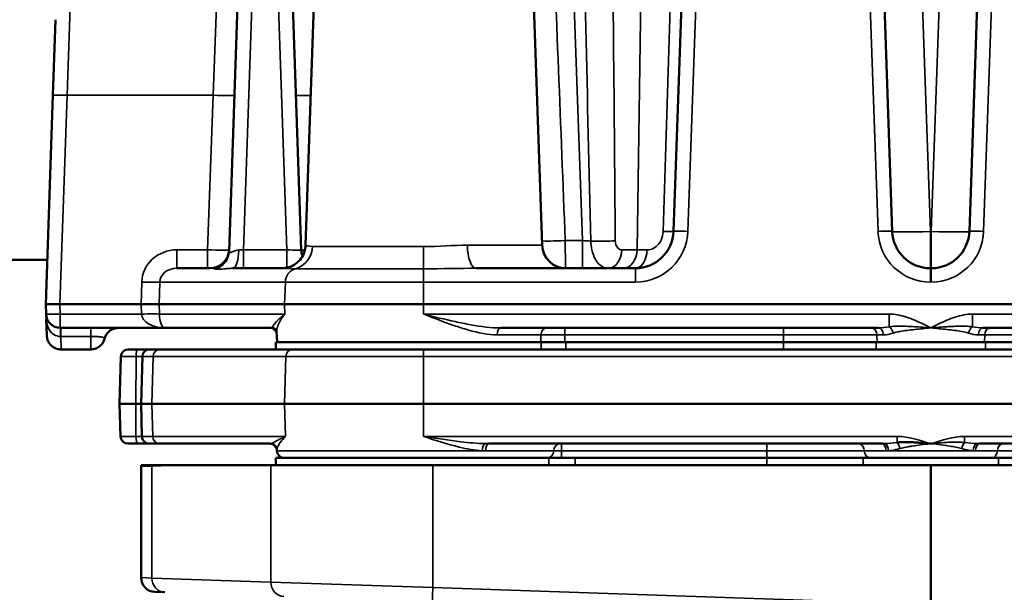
# Model space of a CAD drawing. Header units: inches. Extents: x 1 to 237, y 4 to 150.
# Tile 31 of 237: x 26.97 to 31.09, y 124.3 to 126.7. Entities that reach past the tile are written whole.
import ezdxf

# ---------------------------------------------------------------- set-up
doc = ezdxf.new("R2010")
doc.units = ezdxf.units.IN
doc.header["$LTSCALE"] = 7
doc.header["$MEASUREMENT"] = 0
for name, color, linetype, lineweight in [('Dimension (ANSI)', 7, 'Continuous', 25), ('Visible (ANSI)', 7, 'Continuous', 50), ('Visible Narrow (ANSI)', 7, 'Continuous', 35)]:
    doc.layers.add(name, color=color, linetype=linetype, lineweight=lineweight)
doc.styles.add('Dimension Text', font='tahoma.ttf')
doc.dimstyles.new('Dual Dimension', dxfattribs={"dimscale": 7, "dimtxt": 0.12, "dimasz": 0.098425, "dimexe": 0.125, "dimexo": 0.0625, "dimgap": 0.031496, "dimtad": 0, "dimtih": 1, "dimtoh": 1, "dimrnd": 1e-08, "dimzin": 4, "dimdsep": 46, "dimtxsty": 'Dimension Text', "dimcen": 0.09, "dimdle": 0.393701, "dimclrd": 256, "dimclre": 256, "dimclrt": 256, "dimadec": 0, "dimazin": 1, "dimtfac": 1, "dimtofl": 0, "dimtmove": 0, "dimatfit": 3, "dimfxl": 1, "dimtolj": 1, "dimtzin": 4, "dimlwd": -1, "dimlwe": -1, "dimarcsym": 0})

# ---------------------------------------------------------------- blocks, each defined once
blk = doc.blocks.new('*D10')
at = {"layer": 'Defpoints', "color": 0, "transparency": 16777216}
for p in [(20.6089, 136.146), (20.6089, 123.4689), (99.1107, 113.146)]:
    blk.add_point(p, dxfattribs=at)
at = {"layer": 'Dimension (ANSI)', "transparency": 16777216}
for p, q in [((20.6089, 123.9064), (20.6089, 137.021)), ((99.1107, 113.5835), (99.1107, 137.021)), ((21.2979, 136.146), (55.6692, 136.146)), ((98.4217, 136.146), (64.0504, 136.146))]:
    blk.add_line(p, q, dxfattribs=at)
for points in [[(21.2979, 136.2609), (21.2979, 136.0312), (20.6089, 136.146)], [(98.4217, 136.2609), (98.4217, 136.0312), (99.1107, 136.146)]]:
    blk.add_solid(points, dxfattribs=at)
at = {"layer": 'Dimension (ANSI)', "transparency": 16777216, "insert": (59.8598, 136.146), "char_height": 0.84, "attachment_point": 5, "style": 'Dimension Text'}
blk.add_mtext('\\A1;{\\H3.0x;(}\\S78.50^ 1993.9 mm;{\\H3.0x;)}', dxfattribs=at)
blk = doc.blocks.new('*D11')
at = {"layer": 'Defpoints', "color": 0, "transparency": 16777216}
for p in [(10.074, 130.5955), (33.1961, 130.5955), (38.0511, 76.336)]:
    blk.add_point(p, dxfattribs=at)
at = {"layer": 'Dimension (ANSI)', "transparency": 16777216}
for p, q in [((32.7586, 130.5955), (9.199, 130.5955)), ((10.074, 129.9066), (10.074, 105.3516)), ((10.074, 77.025), (10.074, 101.58)), ((37.6136, 76.336), (9.199, 76.336))]:
    blk.add_line(p, q, dxfattribs=at)
for points in [[(9.9592, 129.9066), (10.1888, 129.9066), (10.074, 130.5955)], [(9.9592, 77.025), (10.1888, 77.025), (10.074, 76.336)]]:
    blk.add_solid(points, dxfattribs=at)
at = {"layer": 'Dimension (ANSI)', "transparency": 16777216, "insert": (10.074, 103.4658), "char_height": 0.84, "attachment_point": 5, "style": 'Dimension Text'}
blk.add_mtext('\\A1;{\\H3.0x;(}\\S54.26^ 1378.2 mm;{\\H3.0x;)}', dxfattribs=at)

msp = doc.modelspace()

# ---------------------------------------------------------------- linework, layer by layer
at = {"layer": 'Visible (ANSI)'}
for p, q in [((29.7792, 127.868), (29.7076, 125.815)), ((30.6246, 125.815), (30.5529, 127.868)), ((31.0192, 127.868), (30.9476, 125.815)), ((27.9018, 127.368), (27.8446, 125.7305)), ((28.1473, 125.7378), (28.0904, 127.368)), ((28.2191, 127.2926), (28.1654, 125.757)), ((29.1031, 127.2926), (29.1567, 125.7571)), ((27.1066, 126.3854), (27.1177, 126.7023)), ((27.1066, 126.3854), (27.0761, 125.5105)), ((28.4626, 125.7516), (28.4626, 125.7516)), ((28.5359, 125.7515), (28.5359, 125.7515)), ((27.0826, 125.6955), (26.3105, 125.6955)), ((27.7649, 125.6605), (27.6262, 125.6605)), ((28.0656, 125.6605), (27.8601, 125.6605)), ((28.1291, 125.6605), (28.1291, 125.6605)), ((29.5476, 125.6605), (28.8802, 125.6605)), ((30.7876, 125.6605), (30.7845, 125.6605)), ((27.1361, 125.5105), (27.0761, 125.5105)), ((27.0761, 125.5105), (27.0776, 125.4685)), ((27.1361, 125.5105), (27.4767, 125.5105)), ((27.4767, 125.5105), (27.5519, 125.5105)), ((27.5519, 125.5105), (28.0776, 125.5105)), ((28.6602, 125.5105), (28.0776, 125.5105)), ((28.6602, 125.5105), (32.912, 125.5105)), ((27.0792, 125.4207), (27.0786, 125.4385)), ((27.0796, 125.4105), (27.0792, 125.4207)), ((27.0796, 125.4105), (27.0796, 125.4105)), ((27.0797, 125.4088), (27.0796, 125.4105)), ((27.0806, 125.3825), (27.0796, 125.4105)), ((27.0807, 125.3795), (27.0806, 125.3825)), ((27.0807, 125.3785), (27.0807, 125.3795)), ((27.0807, 125.3792), (27.0807, 125.3795)), ((27.1375, 125.4105), (27.5757, 125.4105)), ((27.5757, 125.4105), (28.0247, 125.4105)), ((28.0458, 125.3505), (28.0442, 125.3954)), ((28.9837, 125.4105), (30.5667, 125.4105)), ((30.6176, 125.4105), (30.6176, 125.4105)), ((31.0055, 125.4105), (32.5885, 125.4105)), ((28.0402, 125.3505), (29.1531, 125.3505)), ((28.0402, 125.3505), (28.0402, 125.3205)), ((29.2564, 125.3505), (29.1531, 125.3505)), ((30.168, 125.3505), (29.2564, 125.3505)), ((30.5567, 125.3505), (30.168, 125.3505)), ((30.5567, 125.3505), (31.0154, 125.3505)), ((31.4042, 125.3505), (31.0154, 125.3505)), ((27.1407, 125.3205), (27.265, 125.3205)), ((27.265, 125.3205), (27.265, 125.3205)), ((27.4223, 125.3205), (27.4626, 125.3205)), ((27.5123, 125.3205), (27.4626, 125.3205)), ((27.5123, 125.3205), (27.5553, 125.3205)), ((28.0402, 125.3205), (27.5553, 125.3205)), ((28.0402, 125.3205), (28.8689, 125.3205)), ((30.6446, 125.3205), (28.8689, 125.3205)), ((30.6446, 125.3205), (30.9276, 125.3205)), ((32.7033, 125.3205), (30.9276, 125.3205)), ((27.3913, 125.2904), (27.3861, 125.093)), ((27.4813, 125.2904), (27.4761, 125.093)), ((27.3861, 125.093), (27.4536, 125.093)), ((27.3897, 124.9557), (27.3861, 125.093)), ((27.4536, 125.093), (27.4761, 125.093)), ((27.4761, 125.093), (27.4797, 124.9557)), ((27.4761, 125.093), (27.5213, 125.093)), ((28.0776, 125.093), (27.5213, 125.093)), ((28.0776, 125.093), (28.6602, 125.093)), ((32.912, 125.093), (28.6602, 125.093)), ((27.4622, 124.9255), (27.4207, 124.9255)), ((27.4622, 124.9255), (27.5107, 124.9255)), ((27.5538, 124.9255), (27.5107, 124.9255)), ((27.5538, 124.9255), (28.0168, 124.9255)), ((28.0203, 124.9255), (28.0203, 124.9255)), ((28.9329, 124.9255), (30.5818, 124.9255)), ((30.5935, 124.9255), (30.5935, 124.9255)), ((30.9787, 124.9255), (30.9787, 124.9255)), ((30.9904, 124.9255), (32.6393, 124.9255)), ((28.0454, 124.8957), (28.0453, 124.8992)), ((29.1847, 124.8655), (28.0402, 124.8655)), ((28.0402, 124.8655), (28.0402, 124.8355)), ((29.2947, 124.8655), (29.1847, 124.8655)), ((29.2947, 124.8655), (30.0987, 124.8655)), ((30.5031, 124.8655), (30.0987, 124.8655)), ((31.0691, 124.8655), (30.5031, 124.8655)), ((31.4735, 124.8655), (31.0691, 124.8655)), ((27.4761, 124.8302), (27.4761, 124.364)), ((27.4762, 124.8355), (27.5214, 124.8355)), ((27.5214, 124.8355), (27.6375, 124.8355)), ((28.0201, 124.8355), (27.6375, 124.8355)), ((28.0201, 124.8355), (28.6987, 124.8355)), ((30.7861, 124.8355), (28.6987, 124.8355)), ((32.8735, 124.8355), (30.7861, 124.8355)), ((30.7861, 116.786), (30.7861, 124.8355)), ((27.5756, 124.3026), (27.534, 124.304))]:
    msp.add_line(p, q, dxfattribs=at)
for centre, radius, start, end in [((29.5476, 125.8205), 0.16, 270, 358), ((30.7845, 125.8205), 0.16, 182, 270), ((30.7876, 125.8205), 0.16, 270, 358), ((29.2567, 125.7605), 0.1, 182, 270), ((27.7649, 125.7405), 0.08, 270, 358), ((28.2273, 125.7405), 0.08, 182, 201.2044), ((29.497, 125.7505), 0.09, 245.1144, 245.2115), ((27.1375, 125.4705), 0.06, 182, 270), ((27.1381, 125.4405), 0.0595, 174.7227, 181.985), ((28.0156, 125.3805), 0.03, 15.8386, 90), ((27.4223, 125.2895), 0.031, 90, 178.5), ((27.5123, 125.2895), 0.031, 90, 178.5), ((27.4207, 124.9565), 0.031, 181.5, 270), ((27.5107, 124.9565), 0.031, 181.5, 270), ((28.0153, 124.8945), 0.031, 22.3481, 90), ((28.0764, 124.8965), 0.031, 181.5, 270), ((27.5961, 124.8302), 0.12, 177.4291, 180), ((27.5361, 124.364), 0.06, 180, 268)]:
    msp.add_arc(centre, radius, start, end, dxfattribs=at)
for points, knots in [([(28.0656, 125.6605), (28.0757, 125.6605), (28.086, 125.6622), (28.1057, 125.6686), (28.1153, 125.6734), (28.1327, 125.6858), (28.1408, 125.6938), (28.153, 125.711), (28.1576, 125.7204), (28.1635, 125.7388), (28.1651, 125.7479), (28.1654, 125.757)], [0, 0, 0, 0, 0.077864, 0.077864, 0.1580789, 0.1580789, 0.2416352, 0.2416352, 0.3195633, 0.3195633, 0.3889075, 0.3889075, 0.3889075, 0.3889075]), ([(27.0788, 125.446), (27.0791, 125.4493), (27.0792, 125.4527), (27.0788, 125.4574), (27.0787, 125.4587), (27.0785, 125.46)], [0, 0, 0, 0, 0.02558321, 0.02558321, 0.03557465, 0.03557465, 0.03557465, 0.03557465]), ([(27.1407, 125.3205), (27.1348, 125.3205), (27.1288, 125.3214), (27.1173, 125.325), (27.1116, 125.3277), (27.1012, 125.3349), (27.0964, 125.3395), (27.0887, 125.3499), (27.0858, 125.3556), (27.0829, 125.3642), (27.0822, 125.367), (27.0814, 125.3712), (27.0812, 125.3727), (27.0809, 125.3748), (27.0809, 125.3755), (27.0808, 125.3766), (27.0808, 125.377), (27.0807, 125.3775), (27.0807, 125.3777), (27.0807, 125.378), (27.0807, 125.3781), (27.0807, 125.3782), (27.0807, 125.3783), (27.0807, 125.3783), (27.0807, 125.3784), (27.0807, 125.3784), (27.0807, 125.3784), (27.0807, 125.3784), (27.0807, 125.3784), (27.0807, 125.3785)], [0, 0, 0, 0, 0.0451236, 0.0451236, 0.0917332, 0.0917332, 0.1415548, 0.1415548, 0.1894666, 0.1894666, 0.2111119, 0.2111119, 0.2221362, 0.2221362, 0.2276752, 0.2276752, 0.2304483, 0.2304483, 0.2318352, 0.2318352, 0.2325287, 0.2325287, 0.2328755, 0.2328755, 0.2330489, 0.2330489, 0.2331356, 0.2331356, 0.2332224, 0.2332224, 0.2332224, 0.2332224]), ([(27.3087, 125.4105), (27.3197, 125.4105), (27.3301, 125.4105), (27.3479, 125.4105), (27.3556, 125.4105), (27.3679, 125.4105), (27.3725, 125.4105), (27.379, 125.4105), (27.3806, 125.4105), (27.3811, 125.4105), (27.3811, 125.4105), (27.3811, 125.4105), (27.3811, 125.4105), (27.3811, 125.4105), (27.3811, 125.4105), (27.3811, 125.4105), (27.3811, 125.4105), (27.3811, 125.4105), (27.3811, 125.4105), (27.3811, 125.4105), (27.3811, 125.4105), (27.3811, 125.4105), (27.3811, 125.4105), (27.3811, 125.4105), (27.3811, 125.4105), (27.3811, 125.4105), (27.3811, 125.4105), (27.3805, 125.4105), (27.3799, 125.4105), (27.3786, 125.4105), (27.3778, 125.4105), (27.3749, 125.4103), (27.3727, 125.41), (27.3642, 125.4084), (27.3579, 125.4062), (27.3467, 125.4), (27.3415, 125.396), (27.3329, 125.3866), (27.3293, 125.3812), (27.3251, 125.3723), (27.3239, 125.3689), (27.3231, 125.3655)], [0, 0, 0, 0, 0.0911958, 0.0911958, 0.1809744, 0.1809744, 0.2742283, 0.2742283, 0.3793421, 0.3793421, 0.3885, 0.3885, 0.3953684, 0.3953684, 0.3966562, 0.3966562, 0.3968378, 0.3968378, 0.3972185, 0.3972185, 0.3974997, 0.3974997, 0.3975702, 0.3975702, 0.3975879, 0.3975879, 0.3976585, 0.3976585, 0.4021749, 0.4021749, 0.4078018, 0.4078018, 0.424706, 0.424706, 0.4738241, 0.4738241, 0.5226212, 0.5226212, 0.5708114, 0.5708114, 0.5978152, 0.5978152, 0.5978152, 0.5978152]), ([(28.0442, 125.3959), (28.0442, 125.3964), (28.044, 125.3973), (28.0425, 125.4005), (28.0409, 125.4032), (28.0342, 125.4087), (28.0283, 125.4105), (28.0247, 125.4105)], [0.0463581, 0.0463581, 0.0463581, 0.0463581, 0.1085836, 0.1085836, 0.1907914, 0.1907914, 0.2983135, 0.2983135, 0.2983135, 0.2983135]), ([(27.3231, 125.3655), (27.3215, 125.3595), (27.3189, 125.3536), (27.3122, 125.3431), (27.3079, 125.3382), (27.298, 125.33), (27.2922, 125.3267), (27.2803, 125.3222), (27.274, 125.3209), (27.2668, 125.3206), (27.2659, 125.3206), (27.265, 125.3206)], [0, 0, 0, 0, 0.0472445, 0.0472445, 0.0954777, 0.0954777, 0.1449667, 0.1449667, 0.1927225, 0.1927225, 0.1996912, 0.1996912, 0.1996912, 0.1996912]), ([(28.0336, 124.9201), (28.0299, 124.9227), (28.0254, 124.9246), (28.0194, 124.9255), (28.0181, 124.9255), (28.0168, 124.9255)], [0, 0, 0, 0, 0.04787238, 0.04787238, 0.06159061, 0.06159061, 0.06159061, 0.06159061]), ([(28.0453, 124.8994), (28.0453, 124.9004), (28.0451, 124.9018), (28.0444, 124.905), (28.0439, 124.9068), (28.0416, 124.9119), (28.0392, 124.9155), (28.0351, 124.919), (28.0343, 124.9196), (28.0336, 124.9202)], [0.0023001, 0.0023001, 0.0023001, 0.0023001, 0.033789, 0.033789, 0.0626079, 0.0626079, 0.1095302, 0.1095302, 0.1196754, 0.1196754, 0.1196754, 0.1196754]), ([(30.7861, 124.9255), (30.786, 124.9256), (30.7859, 124.9256), (30.7857, 124.9256), (30.7857, 124.9256), (30.7856, 124.9256), (30.7855, 124.9256), (30.7848, 124.9257), (30.7843, 124.9257), (30.7832, 124.9258), (30.7826, 124.9259), (30.7809, 124.926), (30.7798, 124.9261), (30.7764, 124.9264), (30.7741, 124.9266), (30.7673, 124.9272), (30.7628, 124.9276), (30.7491, 124.9287), (30.74, 124.9294), (30.7224, 124.9306), (30.714, 124.9311), (30.7047, 124.9315), (30.7039, 124.9315), (30.6966, 124.9318), (30.6901, 124.9319), (30.6777, 124.932), (30.6718, 124.932), (30.6606, 124.9316), (30.6553, 124.9313), (30.6481, 124.9307), (30.6465, 124.9305), (30.6448, 124.9303)], [-0.0018562, -0.0018562, -0.0018562, -0.0018562, -0.0009281, -0.0009281, -0.0006485, -0.0006485, 0, 0, 0.0046183, 0.0046183, 0.0092366, 0.0092366, 0.0184732, 0.0184732, 0.0369463, 0.0369463, 0.0738927, 0.0738927, 0.1477853, 0.1477853, 0.2150264, 0.2150264, 0.221678, 0.221678, 0.2730718, 0.2730718, 0.318227, 0.318227, 0.3575493, 0.3575493, 0.3694633, 0.3694633, 0.3694633, 0.3694633])]:
    msp.add_open_spline(points, degree=3, knots=knots, dxfattribs=at)
for points in [[(29.4594, 125.6689), (29.4594, 125.6689), (29.4593, 125.669), (29.4593, 125.669)], [(27.0788, 125.446), (27.0788, 125.446), (27.0788, 125.446), (27.0788, 125.446)], [(28.0443, 125.3954), (28.0443, 125.3955), (28.0443, 125.3955), (28.0443, 125.3956)]]:
    msp.add_open_spline(points, degree=3, dxfattribs=at)
at = {"layer": 'Visible Narrow (ANSI)'}
for p, q in [((29.253, 127.868), (29.326, 125.7764)), ((29.7675, 125.815), (29.8392, 127.868)), ((30.493, 127.868), (30.5647, 125.815)), ((31.0075, 125.815), (31.0792, 127.868)), ((29.581, 127.5514), (29.5548, 125.7378)), ((29.7191, 127.5523), (29.664, 125.8147)), ((30.7845, 125.815), (30.7239, 127.5514)), ((30.8483, 127.5514), (30.7876, 125.815)), ((27.9048, 125.7378), (27.9617, 127.368)), ((28.0304, 127.368), (28.0874, 125.7378)), ((27.1983, 127.3505), (27.1666, 126.3854)), ((27.7775, 126.3854), (27.8079, 127.1827)), ((27.1361, 125.5105), (27.1666, 126.3854)), ((27.1666, 126.3854), (27.7775, 126.3854)), ((27.7775, 126.3854), (27.7549, 125.7378)), ((30.7845, 125.815), (30.7845, 125.6605)), ((30.7876, 125.815), (30.7845, 125.815)), ((30.7876, 125.6605), (30.7876, 125.815)), ((28.4935, 125.7516), (28.4935, 125.7516)), ((28.8434, 125.7571), (29.1567, 125.7571)), ((29.326, 125.7764), (29.2536, 125.7764)), ((29.326, 125.6605), (29.326, 125.7764)), ((29.3633, 125.7474), (29.3633, 125.7474)), ((27.5675, 125.7264), (27.5675, 125.7264)), ((27.6262, 125.7378), (27.6262, 125.6605)), ((27.7549, 125.7378), (27.6262, 125.7378)), ((27.7549, 125.7378), (27.7549, 125.6605)), ((27.9048, 125.7378), (27.9048, 125.6605)), ((28.0874, 125.7378), (27.9048, 125.7378)), ((28.0874, 125.7378), (28.0874, 125.6631)), ((29.5548, 125.7378), (29.4907, 125.7378)), ((28.6602, 125.6584), (28.6602, 125.6026)), ((29.5476, 125.6605), (29.5476, 125.6026)), ((30.7845, 125.6026), (30.7845, 125.6605)), ((30.7876, 125.6605), (30.7876, 125.6026)), ((27.479, 125.6026), (27.4767, 125.5105)), ((27.5243, 125.602), (27.5243, 125.602)), ((27.5519, 125.5105), (27.5541, 125.6026)), ((27.5541, 125.6026), (28.0806, 125.6026)), ((28.0776, 125.5105), (28.0806, 125.6026)), ((28.6602, 125.6026), (28.0806, 125.6026)), ((28.6602, 125.5105), (28.6602, 125.6026)), ((28.6602, 125.6026), (29.5476, 125.6026)), ((30.7845, 125.6026), (30.7876, 125.6026)), ((27.1375, 125.4685), (27.1361, 125.5105)), ((27.4767, 125.5105), (27.4778, 125.4685)), ((27.5529, 125.4685), (27.5519, 125.5105)), ((28.079, 125.4685), (28.0776, 125.5105)), ((28.6602, 125.4685), (28.6602, 125.5105)), ((27.1375, 125.4685), (27.1375, 125.4105)), ((27.4778, 125.4685), (27.1375, 125.4685)), ((27.5, 125.4689), (27.5, 125.4689)), ((27.5227, 125.4691), (27.5227, 125.4691)), ((28.079, 125.4685), (27.5529, 125.4685)), ((30.6117, 125.4685), (28.6602, 125.4685)), ((30.6117, 125.4685), (30.6117, 125.4154)), ((30.9605, 125.4154), (30.9605, 125.4685)), ((32.912, 125.4685), (30.9605, 125.4685)), ((27.0869, 125.4105), (27.0868, 125.4105)), ((27.14, 125.4105), (27.14, 125.3745)), ((27.14, 125.3745), (27.1407, 125.3205)), ((27.14, 125.3745), (27.2656, 125.3745)), ((27.265, 125.3205), (27.2656, 125.3745)), ((27.2656, 125.4105), (27.2656, 125.3745)), ((29.152, 125.3816), (28.9687, 125.3816)), ((29.152, 125.3816), (29.1511, 125.3505)), ((29.152, 125.3816), (29.2515, 125.3816)), ((29.2515, 125.3816), (29.2515, 125.4105)), ((29.2515, 125.3505), (29.2515, 125.3816)), ((29.2515, 125.3816), (30.168, 125.3816)), ((30.168, 125.3816), (30.168, 125.4105)), ((30.168, 125.3816), (30.168, 125.3505)), ((30.168, 125.3816), (30.5602, 125.3816)), ((30.5611, 125.3505), (30.5602, 125.3816)), ((30.5872, 125.3816), (30.5602, 125.3816)), ((31.0119, 125.3816), (30.985, 125.3816)), ((31.0119, 125.3816), (31.0111, 125.3505)), ((31.0119, 125.3816), (31.4042, 125.3816)), ((29.1531, 125.3505), (29.1531, 125.3205)), ((29.2564, 125.3205), (29.2564, 125.3505)), ((30.168, 125.3505), (30.168, 125.3205)), ((30.5567, 125.3205), (30.5567, 125.3505)), ((31.0154, 125.3505), (31.0154, 125.3205)), ((28.6602, 125.3205), (28.6602, 125.2904)), ((27.4549, 125.2904), (27.3913, 125.2904)), ((27.4549, 125.2904), (27.4536, 125.093)), ((27.4549, 125.2904), (27.4813, 125.2904)), ((27.5262, 125.2904), (27.4813, 125.2904)), ((27.5262, 125.2904), (27.5213, 125.093)), ((27.5262, 125.2904), (28.0825, 125.2904)), ((28.0825, 125.2904), (28.0776, 125.093)), ((28.6602, 125.2904), (28.0825, 125.2904)), ((28.6602, 125.2904), (32.912, 125.2904)), ((28.6602, 125.2904), (28.6602, 125.093)), ((27.4536, 125.093), (27.4545, 124.9557)), ((27.5213, 125.093), (27.5247, 124.9557)), ((28.0776, 125.093), (28.081, 124.9557)), ((28.6602, 125.093), (28.6602, 124.9557)), ((27.3897, 124.9557), (27.4545, 124.9557)), ((27.4797, 124.9557), (27.4545, 124.9557)), ((27.4797, 124.9557), (27.5247, 124.9557)), ((28.081, 124.9557), (27.5247, 124.9557)), ((30.6448, 124.9557), (28.6602, 124.9557)), ((29.2375, 124.8955), (29.2375, 124.9255)), ((30.0987, 124.8955), (30.0987, 124.9255)), ((30.6448, 124.9557), (30.6448, 124.9303)), ((30.9274, 124.9303), (30.9274, 124.9557)), ((32.912, 124.9557), (30.9274, 124.9557)), ((28.0454, 124.8957), (28.9054, 124.8957)), ((29.2054, 124.8955), (28.9198, 124.8955)), ((29.2054, 124.8955), (29.2375, 124.8955)), ((29.2375, 124.8955), (30.0987, 124.8955)), ((29.2375, 124.8955), (29.2375, 124.8655)), ((30.0987, 124.8955), (30.5072, 124.8955)), ((30.0987, 124.8955), (30.0987, 124.8655)), ((30.5986, 124.8955), (30.5072, 124.8955)), ((30.6086, 124.8957), (30.9635, 124.8957)), ((31.065, 124.8955), (30.9736, 124.8955)), ((31.065, 124.8955), (31.4735, 124.8955)), ((29.1847, 124.8655), (29.1847, 124.8355)), ((29.2947, 124.8355), (29.2947, 124.8655)), ((30.0987, 124.8655), (30.0987, 124.8355)), ((30.5031, 124.8355), (30.5031, 124.8655)), ((31.0691, 124.8655), (31.0691, 124.8355)), ((27.5213, 124.8315), (27.4761, 124.8302)), ((27.5213, 124.8315), (27.6375, 124.8355)), ((27.5213, 124.3625), (27.5213, 124.8315)), ((28.0201, 124.8355), (28.0201, 124.3451)), ((28.6987, 124.3233), (28.6987, 124.8355)), ((27.4761, 124.364), (27.5213, 124.3625)), ((28.0201, 124.3451), (27.5213, 124.3625)), ((28.0201, 124.3451), (28.6987, 124.3233)), ((30.2902, 124.2677), (28.6987, 124.3233))]:
    msp.add_line(p, q, dxfattribs=at)
for centre, start, end in [((29.5476, 125.8226), 270, 358), ((30.7845, 125.8226), 182, 270), ((30.7876, 125.8226), 270, 358)]:
    msp.add_arc(centre, 0.22, start, end, dxfattribs=at)
for centre, major_axis, ratio, start_param, end_param in [((29.3021, 126.4606), (0.0976, -4.0091), 0.0106, 1.398602, 1.845818), ((29.3586, 126.4578), (0.041, -4.0091), 0.02472, 1.399591, 1.846807), ((27.1666, 126.3834), (-0.06, 0.0021), 0.034878, 4.713607, 6.283185), ((27.7775, 126.3886), (0.0899, -0.0031), 0.034878, 4.713607, 6.283185), ((28.2147, 126.3886), (-0.0899, -0.0031), 0.034878, 0, 1.261218), ((29.6276, 125.8178), (0.08, -0.0028), 0.02443, 5.186215, 6.283185), ((29.7675, 125.8129), (-0.06, 0.0021), 0.034878, 4.713607, 6.283185), ((30.5647, 125.8129), (0.06, 0.0021), 0.034878, 0, 1.569578), ((30.7845, 125.8205), (-0.1599, -0.0056), 0.034878, 0, 1.569578), ((30.7876, 125.8205), (0.1599, -0.0056), 0.034878, 4.713607, 6.283185), ((31.0075, 125.8129), (-0.06, 0.0021), 0.034878, 4.713607, 6.283185), ((28.1002, 125.7557), (-0.0004, -0.1), 0.941484, 0.250805, 1.539609), ((28.3463, 125.7605), (0, -0.1), 0.528527, 1.482248, 1.48226), ((28.3523, 125.7615), (0.0301, -0.0953), 0.492473, 1.314776, 1.314789), ((28.6602, 125.7549), (0, -0.1), 0.001477, 0.265349, 1.53589), ((28.8802, 125.7605), (0, -0.1), 0.367871, 4.747296, 6.283185), ((29.2536, 125.7798), (-0.0999, -0.0038), 0.034874, 0.21849, 1.569464), ((29.3258, 125.7805), (-0.0602, 0.0042), 0.068996, 1.579277, 2.193114), ((29.4067, 125.7786), (-0.08, -0.0005), 0.05526, 0.957046, 2.355274), ((27.6279, 125.5978), (-0.1484, 0.0141), 0.938558, 4.813225, 6.349115), ((27.7549, 125.7405), (-0.09, 0.0028), 0.031002, 1.571894, 3.141472), ((27.7647, 125.7333), (0.08, -0.0028), 0.993364, 5.049852, 6.283185), ((27.8601, 125.7405), (0, -0.08), 0.319482, 0, 1.526578), ((27.905, 125.7405), (-0.0601, -0.0028), 0.046197, 1.240748, 1.565806), ((28.0872, 125.7405), (-0.0601, 0.0028), 0.046197, 1.575787, 3.145365), ((28.2373, 125.7405), (-0.09, -0.0028), 0.031002, 0.00012, 0.589891), ((29.4342, 125.7405), (0, -0.08), 0.707107, 0, 1.53589), ((29.4983, 125.7405), (0, -0.08), 0.707107, 0, 1.53589), ((29.5476, 125.7405), (0, -0.08), 0.610258, 0, 1.534321), ((29.8589, 125.7405), (-0.4301, -0.0012), 0.00649, 0.785287, 0.914225), ((27.6279, 125.6005), (-0.0738, 0.0042), 0.811518, 4.783112, 6.319002), ((27.76, 125.6005), (0.0749, 0.0104), 0.789118, 1.073992, 1.39689), ((28.137, 125.6005), (0, 0.06), 0.939693, 0.247089, 1.53589), ((28.8461, 125.7478), (-0.002, -0.09), 0.111643, 0.241325, 0.24276), ((27.479, 125.6054), (0.08, -0.002), 0.034889, 4.713242, 5.93412), ((27.4238, 125.6054), (0.08, -0.0022), 0.034887, 5.85141, 5.851593), ((27.1375, 125.4705), (-0.06, -0.0021), 0.034878, 0, 1.569578), ((27.4778, 125.4657), (0.08, 0.002), 0.034889, 0.349066, 1.569943), ((27.5757, 125.4705), (-0.098, 0), 0.612063, 0.034907, 1.570796), ((27.4224, 125.4657), (0.08, 0.0022), 0.034887, 0.431552, 0.432238), ((27.5757, 125.4705), (0, 0.06), 0.380894, 1.605703, 3.141593), ((30.6117, 125.3879), (0.0082, -0.0289), 0.535892, 1.455571, 2.654083), ((30.9605, 125.3879), (0.0082, 0.0289), 0.535892, 0.487529, 1.686022), ((27.0342, 125.4096), (-0.0517, -0.0305), 0.671684, 2.441631, 2.447144), ((27.1375, 125.3505), (0, 0.06), 0.022858, 5.124021, 6.283185), ((27.1348, 125.3724), (0.0551, 0.0001), 0.039197, 1.475704, 1.498598), ((28.9837, 125.3805), (0, 0.03), 0.501163, 0, 1.53589), ((29.176, 125.3805), (0, 0.03), 0.798985, 0, 1.53589), ((30.5369, 125.3805), (0, 0.03), 0.777461, 4.747296, 6.283185), ((30.5667, 125.3805), (0, 0.03), 0.684721, 4.747296, 6.283185), ((31.0055, 125.3805), (0, 0.03), 0.684721, 0, 1.53589), ((31.0353, 125.3805), (0, 0.03), 0.777461, 0, 1.53589), ((27.4626, 125.2895), (0, 0.031), 0.25, 0, 1.544616), ((27.5553, 125.2895), (0, 0.031), 0.939693, 0, 1.544616), ((28.1116, 125.2895), (0, 0.031), 0.939693, 0, 1.544616), ((27.4622, 124.9565), (0, -0.031), 0.25, 4.738569, 6.283185), ((27.5538, 124.9565), (0, -0.031), 0.939693, 4.738569, 6.283185), ((28.0156, 124.8949), (0.018, 0.0253), 0.997081, 0.000476, 0.51589), ((28.9178, 124.8949), (0.0015, 0.031), 0.399478, 0.120406, 1.563896), ((28.9329, 124.8945), (0, 0.031), 0.42225, 0, 1.538533), ((29.2329, 124.8945), (0, 0.031), 0.886689, 0, 1.538533), ((30.4822, 124.8945), (0, 0.031), 0.80869, 4.744653, 6.283185), ((30.5818, 124.8945), (0, 0.031), 0.543684, 4.744653, 6.283185), ((30.5927, 124.8949), (-0.0021, 0.0309), 0.51504, 4.704263, 6.154366), ((30.6448, 124.9041), (0.0078, -0.03), 0.370932, 1.501364, 2.529172), ((30.9274, 124.9041), (0.0078, 0.03), 0.370932, 0.612424, 1.640229), ((30.9795, 124.8949), (0.0021, 0.0309), 0.51504, 0.12882, 1.578922), ((30.9904, 124.8945), (0, 0.031), 0.543684, 0, 1.538533), ((31.09, 124.8945), (0, 0.031), 0.80869, 0, 1.538533), ((28.7291, 125.0498), (0.3446, -0.0971), 0.347618, 5.3441, 5.393182), ((29.1779, 124.8965), (0, -0.031), 0.886689, 0, 1.538533), ((30.5323, 124.8965), (0, -0.031), 0.80869, 4.744653, 6.283185), ((30.7104, 124.996), (0.1948, 0.0676), 0.381945, 3.975323, 4.036146), ((30.8585, 124.9991), (0.1986, -0.0704), 0.382801, 5.399193, 5.459098), ((31.0399, 124.8965), (0, -0.031), 0.80869, 0, 1.538533), ((27.6341, 124.8315), (-0.0042, 0.1199), 0.939626, 1.504188, 1.537996), ((27.5777, 124.3625), (-0.0021, -0.06), 0.939626, 4.74519, 6.283185), ((28.0765, 124.3451), (-0.0021, -0.06), 0.939626, 4.74519, 6.283185), ((28.7008, 124.3233), (-0.0021, -0.06), 0.034878, 4.713607, 6.283185)]:
    msp.add_ellipse(centre, major_axis=major_axis, ratio=ratio, start_param=start_param, end_param=end_param, dxfattribs=at)
for points in [[(29.2536, 125.7764), (29.2354, 126.2536), (29.2163, 126.7308), (29.1962, 127.2079)], [(28.1943, 125.7522), (28.1751, 125.7523), (28.1654, 125.7567), (28.1654, 125.757)], [(28.8434, 125.7571), (28.7853, 125.7571), (28.7229, 125.7514), (28.6604, 125.7515)], [(28.0656, 125.6605), (28.0794, 125.6605), (28.099, 125.6588), (28.1232, 125.6587)], [(28.6602, 125.6584), (28.7353, 125.6584), (28.8103, 125.6605), (28.8802, 125.6605)], [(28.8014, 125.6598), (28.7999, 125.6598), (28.7984, 125.6598), (28.797, 125.6598)], [(27.0802, 125.4348), (27.0794, 125.44), (27.079, 125.4444), (27.0789, 125.4456)], [(27.5129, 125.4245), (27.5129, 125.4245), (27.5129, 125.4245), (27.5129, 125.4245)], [(30.6117, 125.4154), (30.596, 125.4125), (30.5808, 125.4105), (30.5667, 125.4105)], [(31.0055, 125.4105), (30.9914, 125.4105), (30.9762, 125.4125), (30.9605, 125.4154)], [(27.0922, 125.4007), (27.0902, 125.4038), (27.0884, 125.4071), (27.0869, 125.4105)], [(27.1388, 125.3746), (27.1363, 125.3746), (27.1337, 125.3748), (27.1312, 125.3751)], [(30.5872, 125.3816), (30.6, 125.3816), (30.6137, 125.3845), (30.628, 125.3889)], [(30.9442, 125.3889), (30.9585, 125.3845), (30.9722, 125.3816), (30.985, 125.3816)], [(27.3227, 125.3663), (27.3227, 125.3664), (27.3226, 125.3665), (27.3226, 125.3666)], [(28.0188, 124.9257), (28.0181, 124.9256), (28.0175, 124.9255), (28.0168, 124.9255)], [(28.9329, 124.9255), (28.9279, 124.9255), (28.9229, 124.9256), (28.9178, 124.9257)], [(30.5927, 124.9257), (30.589, 124.9256), (30.5854, 124.9255), (30.5818, 124.9255)], [(30.6448, 124.9303), (30.6272, 124.928), (30.6095, 124.9263), (30.5927, 124.9257)], [(30.9795, 124.9257), (30.9626, 124.9263), (30.945, 124.928), (30.9274, 124.9303)], [(30.9904, 124.9255), (30.9868, 124.9255), (30.9832, 124.9256), (30.9795, 124.9257)]]:
    msp.add_open_spline(points, degree=3, dxfattribs=at)
for points, knots in [([(29.664, 125.8147), (29.6636, 125.802), (29.6574, 125.7766), (29.6321, 125.7449), (29.6093, 125.7376), (29.5964, 125.7376)], [0, 0, 0, 0, 0.0975474, 0.1950948, 0.3414159, 0.3414159, 0.3414159, 0.3414159]), ([(28.6604, 125.7515), (28.6343, 125.7515), (28.6083, 125.7515), (28.5569, 125.7515), (28.5315, 125.7515), (28.482, 125.7516), (28.4579, 125.7516), (28.427, 125.7517), (28.4194, 125.7517), (28.3896, 125.7517), (28.3684, 125.7518), (28.3285, 125.7518), (28.3098, 125.7519), (28.2883, 125.7519), (28.2841, 125.7519), (28.263, 125.752), (28.2477, 125.752), (28.2207, 125.7521), (28.2091, 125.7521), (28.1976, 125.7522), (28.1959, 125.7522), (28.1943, 125.7522)], [0, 0, 0, 0, 0.238376, 0.238376, 0.476692, 0.476692, 0.715057, 0.715057, 0.794747, 0.794747, 1.030091, 1.030091, 1.265432, 1.265432, 1.324579, 1.324579, 1.567252, 1.567252, 1.809936, 1.809936, 1.85441, 1.85441, 1.85441, 1.85441]), ([(29.2557, 125.6606), (29.2557, 125.6606), (29.2556, 125.6616), (29.2554, 125.6656), (29.2553, 125.6685), (29.255, 125.6763), (29.2549, 125.6811), (29.2547, 125.6918), (29.2546, 125.6976), (29.2543, 125.7105), (29.2542, 125.7178), (29.254, 125.7334), (29.2539, 125.7417), (29.2538, 125.7588), (29.2537, 125.7675), (29.2536, 125.7764)], [-0.07778093, -0.07778093, -0.07778093, -0.07778093, -0.06679008, -0.06679008, -0.05536659, -0.05536659, -0.04392181, -0.04392181, -0.03352049, -0.03352049, -0.02241763, -0.02241763, -0.01120881, -0.01120881, 0, 0, 0, 0]), ([(29.3607, 125.7747), (29.361, 125.762), (29.3626, 125.7495), (29.3686, 125.7229), (29.3737, 125.7091), (29.3829, 125.6931), (29.3857, 125.689), (29.3887, 125.6851), (29.3888, 125.6851), (29.3951, 125.6771), (29.4023, 125.671), (29.4178, 125.6627), (29.4259, 125.6605), (29.4342, 125.6605)], [-0.1553651, -0.1553651, -0.1553651, -0.1553651, -0.1231191, -0.1231191, -0.0826831, -0.0826831, -0.0668344, -0.0668344, -0.0665851, -0.0665851, -0.033222, -0.033222, 0, 0, 0, 0]), ([(29.4907, 125.7378), (29.4846, 125.7378), (29.4703, 125.7445), (29.4633, 125.7642), (29.4632, 125.7758)], [0, 0, 0, 0, 0.0665851, 0.1553651, 0.1553651, 0.1553651, 0.1553651]), ([(27.8856, 125.737), (27.8805, 125.7369), (27.8757, 125.7357), (27.8667, 125.7328), (27.8627, 125.731), (27.8559, 125.7283), (27.8532, 125.7273), (27.8499, 125.7266), (27.849, 125.7265), (27.8466, 125.7266), (27.8455, 125.7274), (27.8447, 125.7291), (27.8446, 125.7298), (27.8446, 125.7305)], [0, 0, 0, 0, 0.0952647, 0.0952647, 0.1905294, 0.1905294, 0.2774431, 0.2774431, 0.317549, 0.317549, 0.4023001, 0.4023001, 0.4445685, 0.4445685, 0.4445685, 0.4445685]), ([(27.7885, 125.6574), (27.7915, 125.6566), (27.8005, 125.6555), (27.8197, 125.6572), (27.8403, 125.6597), (27.8535, 125.6605), (27.8601, 125.6605)], [-0.4445685, -0.4445685, -0.4445685, -0.4445685, -0.317549, -0.1905294, -0.0952647, 0, 0, 0, 0]), ([(28.1232, 125.6587), (28.1459, 125.6587), (28.2134, 125.6586), (28.3945, 125.6585), (28.5605, 125.6585), (28.6602, 125.6584)], [-1.85441, -1.85441, -1.85441, -1.85441, -1.324579, -0.794747, 0, 0, 0, 0]), ([(28.079, 125.4685), (28.0789, 125.4684), (28.0788, 125.4683), (28.0715, 125.4628), (28.0582, 125.4518), (28.0323, 125.4268), (28.0234, 125.4105), (28.0247, 125.4105)], [-0.8932982, -0.8932982, -0.8932982, -0.8932982, -0.8913809, -0.8913809, -0.7131047, -0.5348285, 0, 0, 0, 0]), ([(28.0443, 125.3956), (28.0441, 125.4026), (28.0472, 125.4183), (28.0602, 125.4435), (28.0719, 125.46), (28.0788, 125.4683), (28.0789, 125.4684), (28.079, 125.4685)], [0.2933872, 0.2933872, 0.2933872, 0.2933872, 0.5348285, 0.7131047, 0.8913809, 0.8913809, 0.8932982, 0.8932982, 0.8932982, 0.8932982]), ([(28.6602, 125.4685), (28.6605, 125.4684), (28.6607, 125.4683), (28.7027, 125.4519), (28.7656, 125.4273), (28.8692, 125.3943), (28.9301, 125.3816), (28.9687, 125.3816)], [-0.0019173, -0.0019173, -0.0019173, -0.0019173, 0, 0, 0.3565524, 0.5348285, 0.8913809, 0.8913809, 0.8913809, 0.8913809]), ([(28.9837, 125.4105), (28.9432, 125.4105), (28.8794, 125.419), (28.7707, 125.441), (28.7048, 125.4574), (28.6607, 125.4683), (28.6605, 125.4684), (28.6602, 125.4685)], [-0.8913809, -0.8913809, -0.8913809, -0.8913809, -0.5348285, -0.3565524, 0, 0, 0.0019173, 0.0019173, 0.0019173, 0.0019173]), ([(30.7861, 125.4105), (30.786, 125.4106), (30.7859, 125.4107), (30.7638, 125.4219), (30.7305, 125.4386), (30.6732, 125.4605), (30.6363, 125.4685), (30.6117, 125.4685)], [-0.000884, -0.000884, -0.000884, -0.000884, 0, 0, 0.187712, 0.281568, 0.4692799, 0.4692799, 0.4692799, 0.4692799]), ([(30.9605, 125.4685), (30.9359, 125.4685), (30.9113, 125.4632), (30.8878, 125.4556), (30.8761, 125.4518), (30.8646, 125.4474), (30.8533, 125.4426), (30.8305, 125.433), (30.8082, 125.4218), (30.7861, 125.4105)], [1.0790225, 1.0790225, 1.0790225, 1.0790225, 1.2667344, 1.2667344, 1.2667344, 1.3605904, 1.3605904, 1.3605904, 1.5491864, 1.5491864, 1.5491864, 1.5491864]), ([(27.0788, 125.446), (27.0788, 125.446), (27.0788, 125.446), (27.0789, 125.4455), (27.079, 125.4441), (27.0792, 125.4419), (27.0795, 125.44), (27.0797, 125.4378), (27.0817, 125.4233), (27.0888, 125.4001), (27.1128, 125.3797), (27.1287, 125.3746), (27.1388, 125.3746)], [0.2569469, 0.2569469, 0.2569469, 0.2569469, 0.2613938, 0.27677, 0.3075222, 0.3228983, 0.3382744, 0.3536505, 0.3690266, 0.6150443, 0.707301, 0.8610621, 0.8610621, 0.8610621, 0.8610621]), ([(27.0869, 125.4105), (27.0838, 125.4176), (27.0818, 125.4254), (27.0806, 125.4324), (27.0805, 125.4325)], [0, 0, 0, 0, 0.1230089, 0.1258562, 0.1258562, 0.1258562, 0.1258562]), ([(30.7861, 125.4105), (30.7858, 125.4106), (30.7855, 125.4106), (30.7739, 125.4115), (30.7513, 125.4133), (30.7171, 125.4157), (30.6831, 125.4176), (30.6486, 125.4183), (30.6248, 125.4173), (30.6117, 125.4154)], [-0.0025616, -0.0025616, -0.0025616, -0.0025616, 0, 0, 0.0936217, 0.1872433, 0.280865, 0.3744866, 0.4681083, 0.4681083, 0.4681083, 0.4681083]), ([(30.9605, 125.4154), (30.9568, 125.416), (30.9532, 125.4164), (30.9457, 125.417), (30.9419, 125.4173), (30.9341, 125.4177), (30.9299, 125.4178), (30.9252, 125.4179), (30.9245, 125.4179), (30.9176, 125.418), (30.9115, 125.418), (30.9037, 125.4178), (30.902, 125.4178), (30.8965, 125.4176), (30.8928, 125.4175), (30.8809, 125.4171), (30.8727, 125.4167), (30.8613, 125.416), (30.8582, 125.4158), (30.8444, 125.415), (30.8337, 125.4142), (30.8223, 125.4134), (30.8216, 125.4133), (30.8138, 125.4127), (30.8067, 125.4122), (30.7954, 125.4113), (30.7912, 125.411), (30.7868, 125.4106), (30.7867, 125.4106), (30.7863, 125.4106), (30.7862, 125.4106), (30.7861, 125.4105)], [0.0000005, 0.0000005, 0.0000005, 0.0000005, 0.0265214, 0.0265214, 0.055383, 0.055383, 0.0881447, 0.0881447, 0.0936217, 0.0936217, 0.1427651, 0.1427651, 0.1570072, 0.1570072, 0.1872433, 0.1872433, 0.2549352, 0.2549352, 0.280865, 0.280865, 0.3687705, 0.3687705, 0.3744866, 0.3744866, 0.4331123, 0.4331123, 0.4681083, 0.4681083, 0.4696297, 0.4696297, 0.4706699, 0.4706699, 0.4706699, 0.4706699]), ([(27.1034, 125.3879), (27.1033, 125.3879), (27.1013, 125.3897), (27.0994, 125.3915), (27.0977, 125.3935)], [-0.14945371, -0.14945371, -0.14945371, -0.14945371, -0.14928213, -0.10750071, -0.10750071, -0.10750071, -0.10750071]), ([(27.2656, 125.3745), (27.2701, 125.3745), (27.2746, 125.3745), (27.2829, 125.3744), (27.2868, 125.3743), (27.2913, 125.3742), (27.2922, 125.3741), (27.2948, 125.374), (27.2965, 125.374), (27.3009, 125.3737), (27.3034, 125.3736), (27.3081, 125.3731), (27.3102, 125.3728), (27.3125, 125.3723), (27.3129, 125.3722), (27.3147, 125.3718), (27.316, 125.3714), (27.3181, 125.3706), (27.3189, 125.3701), (27.3201, 125.3693), (27.3206, 125.369), (27.3214, 125.3682), (27.3218, 125.3677), (27.3222, 125.3672), (27.3222, 125.3672), (27.3225, 125.3668), (27.3227, 125.3664), (27.3229, 125.3659), (27.323, 125.3658), (27.3231, 125.3655), (27.3231, 125.3655), (27.3231, 125.3655)], [-1.0232843, -1.0232843, -1.0232843, -1.0232843, -0.9548326, -0.9548326, -0.8924266, -0.8924266, -0.8771008, -0.8771008, -0.84662, -0.84662, -0.7949427, -0.7949427, -0.7429292, -0.7429292, -0.7309173, -0.7309173, -0.6887056, -0.6887056, -0.649382, -0.649382, -0.6238317, -0.6238317, -0.5880522, -0.5880522, -0.5847339, -0.5847339, -0.553691, -0.553691, -0.5354125, -0.5354125, -0.5118606, -0.5118606, -0.5118606, -0.5118606]), ([(27.2701, 125.3745), (27.2697, 125.3745), (27.2693, 125.3745), (27.2678, 125.3745), (27.2667, 125.3745), (27.2656, 125.3745)], [-0.02280471, -0.02280471, -0.02280471, -0.02280471, -0.016202, -0.016202, 0, 0, 0, 0]), ([(30.628, 125.3889), (30.6358, 125.3914), (30.6439, 125.3932), (30.6537, 125.3951), (30.6551, 125.3953), (30.6663, 125.3973), (30.6765, 125.3988), (30.6974, 125.4016), (30.708, 125.4028), (30.7297, 125.4051), (30.7407, 125.4062), (30.7629, 125.4084), (30.7741, 125.4094), (30.7855, 125.4105), (30.7858, 125.4105), (30.7861, 125.4105)], [-0.4681083, -0.4681083, -0.4681083, -0.4681083, -0.3874476, -0.3874476, -0.3744866, -0.3744866, -0.280865, -0.280865, -0.1872433, -0.1872433, -0.0936217, -0.0936217, 0, 0, 0.0025616, 0.0025616, 0.0025616, 0.0025616]), ([(30.7861, 125.4105), (30.7864, 125.4105), (30.7867, 125.4105), (30.7981, 125.4094), (30.8204, 125.4074), (30.8535, 125.404), (30.8855, 125.4003), (30.916, 125.3958), (30.9352, 125.3918), (30.9442, 125.3889)], [-0.4706699, -0.4706699, -0.4706699, -0.4706699, -0.4681083, -0.4681083, -0.3744866, -0.280865, -0.1872433, -0.0936217, 0, 0, 0, 0]), ([(28.081, 124.9557), (28.0809, 124.9557), (28.0808, 124.9557), (28.0691, 124.9503), (28.0534, 124.9422), (28.0326, 124.9311), (28.0234, 124.9265), (28.0188, 124.9257)], [-0.7333518, -0.7333518, -0.7333518, -0.7333518, -0.7314921, -0.7314921, -0.4557729, -0.3179134, -0.0421942, -0.0421942, -0.0421942, -0.0421942]), ([(28.0453, 124.8992), (28.0453, 124.9012), (28.0457, 124.9039), (28.0472, 124.9084), (28.0477, 124.9099), (28.05, 124.9154), (28.0523, 124.9198), (28.0603, 124.9325), (28.0671, 124.9414), (28.0773, 124.952), (28.079, 124.9538), (28.0808, 124.9556), (28.0809, 124.9557), (28.081, 124.9557)], [0.1429694, 0.1429694, 0.1429694, 0.1429694, 0.2650216, 0.2650216, 0.3179134, 0.3179134, 0.4557729, 0.4557729, 0.6867149, 0.6867149, 0.7314921, 0.7314921, 0.7333518, 0.7333518, 0.7333518, 0.7333518]), ([(28.6602, 124.9557), (28.6604, 124.9557), (28.6607, 124.9556), (28.7103, 124.9395), (28.7766, 124.9179), (28.8576, 124.9005), (28.8897, 124.8965), (28.9054, 124.8957)], [-0.0018595, -0.0018595, -0.0018595, -0.0018595, 0, 0, 0.4135811, 0.5514415, 0.6893019, 0.6893019, 0.6893019, 0.6893019]), ([(28.9178, 124.9257), (28.9012, 124.9261), (28.8676, 124.9281), (28.7824, 124.9368), (28.7128, 124.9476), (28.6607, 124.9557), (28.6605, 124.9557), (28.6602, 124.9557)], [-0.6893019, -0.6893019, -0.6893019, -0.6893019, -0.5514415, -0.4135811, 0, 0, 0.0018595, 0.0018595, 0.0018595, 0.0018595]), ([(30.7861, 124.9255), (30.786, 124.9256), (30.7858, 124.9256), (30.7398, 124.9399), (30.6928, 124.9557), (30.6448, 124.9557)], [-0.0011053, -0.0011053, -0.0011053, -0.0011053, 0, 0, 0.3658771, 0.3658771, 0.3658771, 0.3658771]), ([(30.6565, 124.9049), (30.6678, 124.9082), (30.6796, 124.9106), (30.6966, 124.9135), (30.7015, 124.9143), (30.715, 124.9164), (30.7237, 124.9177), (30.7459, 124.9207), (30.7596, 124.9223), (30.7773, 124.9245), (30.7814, 124.925), (30.7857, 124.9255), (30.7859, 124.9255), (30.7861, 124.9255)], [-0.3694633, -0.3694633, -0.3694633, -0.3694633, -0.2642605, -0.2642605, -0.221678, -0.221678, -0.1477853, -0.1477853, -0.0338283, -0.0338283, 0, 0, 0.0018562, 0.0018562, 0.0018562, 0.0018562]), ([(30.9274, 124.9557), (30.8794, 124.9557), (30.8324, 124.9399), (30.7864, 124.9256), (30.7862, 124.9256), (30.7861, 124.9255)], [0.7671977, 0.7671977, 0.7671977, 0.7671977, 1.1330748, 1.1330748, 1.1341801, 1.1341801, 1.1341801, 1.1341801]), ([(30.9274, 124.9303), (30.9218, 124.9309), (30.9164, 124.9313), (30.9066, 124.9318), (30.902, 124.9319), (30.8905, 124.932), (30.8836, 124.9319), (30.8742, 124.9317), (30.8717, 124.9316), (30.8596, 124.9311), (30.85, 124.9306), (30.8259, 124.9289), (30.8115, 124.9277), (30.7936, 124.9262), (30.7902, 124.9259), (30.7867, 124.9256), (30.7866, 124.9256), (30.7865, 124.9256), (30.7865, 124.9256), (30.7863, 124.9256), (30.7862, 124.9256), (30.7861, 124.9255)], [0.0000001, 0.0000001, 0.0000001, 0.0000001, 0.0394921, 0.0394921, 0.0738927, 0.0738927, 0.1281369, 0.1281369, 0.1477853, 0.1477853, 0.224148, 0.224148, 0.3414472, 0.3414472, 0.3694633, 0.3694633, 0.3701118, 0.3701118, 0.3703914, 0.3703914, 0.3713196, 0.3713196, 0.3713196, 0.3713196]), ([(30.7861, 124.9255), (30.7863, 124.9255), (30.7865, 124.9255), (30.8014, 124.9237), (30.8161, 124.9219), (30.8425, 124.9185), (30.8542, 124.9168), (30.8743, 124.9137), (30.8828, 124.9123), (30.8995, 124.909), (30.9077, 124.9072), (30.9157, 124.9049)], [-0.3713196, -0.3713196, -0.3713196, -0.3713196, -0.3694633, -0.3694633, -0.2469734, -0.2469734, -0.1477853, -0.1477853, -0.0738927, -0.0738927, 0, 0, 0, 0]), ([(30.6086, 124.8957), (30.6183, 124.8964), (30.6283, 124.8981), (30.6443, 124.9017), (30.6504, 124.9032), (30.6565, 124.9049)], [1.2598089, 1.2598089, 1.2598089, 1.2598089, 1.3535227, 1.3535227, 1.4094666, 1.4094666, 1.4094666, 1.4094666]), ([(30.9157, 124.9049), (30.9259, 124.9021), (30.936, 124.8996), (30.9519, 124.8969), (30.9578, 124.8962), (30.9635, 124.8957)], [0, 0, 0, 0, 0.0937138, 0.0937138, 0.1496577, 0.1496577, 0.1496577, 0.1496577])]:
    msp.add_open_spline(points, degree=3, knots=knots, dxfattribs=at)

# ---------------------------------------------------------------- dimensions: what is measured, and where the dimension line sits
at = {"layer": 'Dimension (ANSI)'}
dim = msp.add_linear_dim(base=(20.6089, 136.146), p1=(99.1107, 113.146), p2=(20.6089, 123.4689), text='{\\H3.0x;(}\\S<>^ 1993.9 mm;{\\H3.0x;)}', dimstyle='Dual Dimension', override={"dimgap": 0.031496, "dimtih": 0, "dimtoh": 0, "dimdec": 2, "dimpost": '\\X', "dimtol": 0, "dimlim": 0, "dimtp": 0, "dimtm": 0, "dimtdec": 2, "dimatfit": 1}, dxfattribs=at)
dim.commit()
dim.dimension.update_dxf_attribs({"geometry": '*D10', "text_midpoint": (59.8598, 136.146), "dimtype": 160})
dim = msp.add_linear_dim(base=(10.074, 130.5955), p1=(38.0511, 76.336), p2=(33.1961, 130.5955), angle=270, text='{\\H3.0x;(}\\S<>^ 1378.2 mm;{\\H3.0x;)}', dimstyle='Dual Dimension', override={"dimgap": 0.031496, "dimdec": 2, "dimpost": '\\X', "dimtol": 0, "dimlim": 0, "dimtp": 0, "dimtm": 0, "dimtdec": 2, "dimatfit": 1}, dxfattribs=at)
dim.commit()
dim.dimension.update_dxf_attribs({"geometry": '*D11', "text_midpoint": (10.074, 103.4658), "dimtype": 160})

doc.saveas('drawing.dxf')
